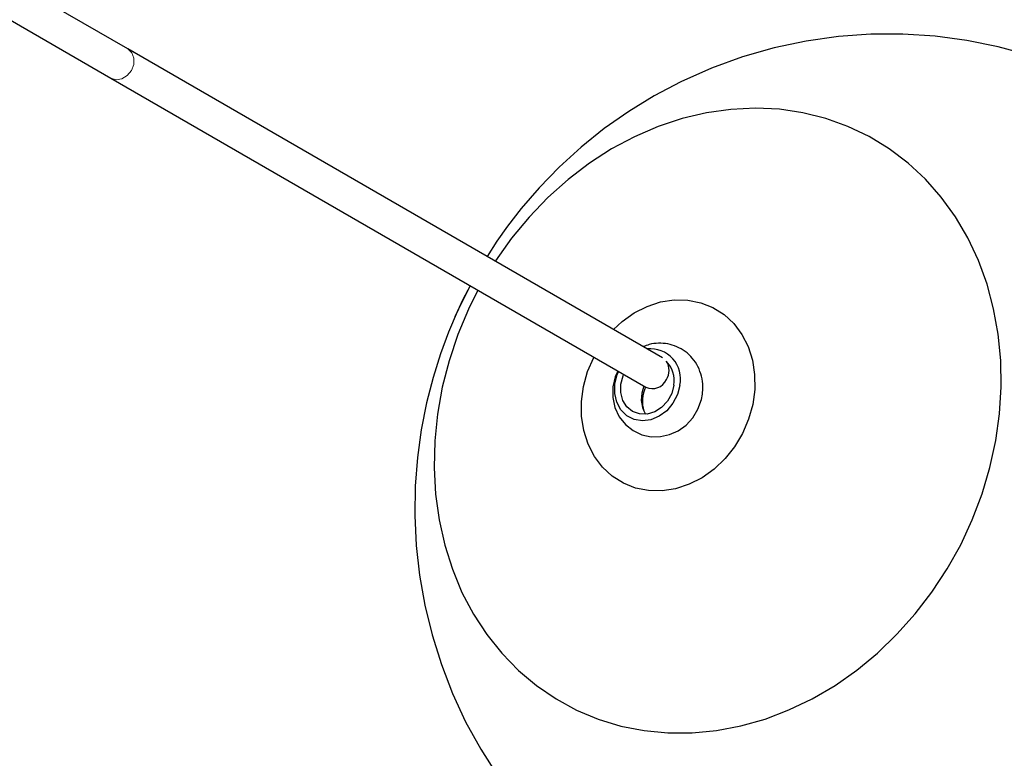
# Model space of a CAD drawing. Header units: millimetres. Extents: x 313 to 1951, y 543 to 2760.
# Tile 8 of 58: x 819 to 964, y 727 to 836. Entities that reach past the tile are written whole.
import ezdxf

# ---------------------------------------------------------------- set-up
doc = ezdxf.new("R2010")
doc.units = ezdxf.units.MM
doc.header["$LTSCALE"] = 10
doc.linetypes.add('PHANTOM', pattern=[12.7, 6.35, -1.27, 1.27, -1.27, 1.27, -1.27])

msp = doc.modelspace()

# ---------------------------------------------------------------- linework, layer by layer
at = {"color": 7, "linetype": 'Continuous', "lineweight": 25}
for p, q in [((834.98, 831.66), (807.02, 847.8)), ((804.52, 843.47), (832.48, 827.33)), ((913.96, 786.05), (834.98, 831.66)), ((832.48, 827.33), (911.52, 781.69)), ((915.1, 784.86), (914.88, 784.83))]:
    msp.add_line(p, q, dxfattribs=at)
at = {"color": 7, "linetype": 'Continuous', "lineweight": 25, "flags": 128}
for points in [[(968.16, 830.72), (963.6, 831.97), (958.96, 832.91), (954.26, 833.54), (949.51, 833.84), (944.74, 833.82), (939.97, 833.48), (935.21, 832.81), (930.49, 831.81), (925.82, 830.47), (921.22, 828.8), (916.7, 826.79), (912.77, 824.72), (908.99, 822.41), (905.38, 819.88), (901.95, 817.13), (898.73, 814.21), (895.76, 811.15), (893.11, 808.09), (891.08, 805.47), (889.52, 803.27), (888.06, 801.01)], [(958.04, 758.44), (959.76, 762.14), (961.21, 765.96), (962.37, 769.86), (963.23, 773.81), (963.78, 777.78), (964.03, 781.74), (963.96, 785.66), (963.59, 789.52), (962.91, 793.29), (961.93, 796.93), (960.65, 800.42), (959.09, 803.74), (957.26, 806.86), (955.16, 809.76), (952.82, 812.41), (950.26, 814.79), (947.48, 816.9), (944.52, 818.71), (941.39, 820.21), (938.12, 821.38), (934.73, 822.23), (931.25, 822.74), (927.7, 822.91), (924.1, 822.73), (920.5, 822.22), (916.91, 821.37), (913.35, 820.19), (909.86, 818.69), (906.46, 816.88), (903.18, 814.77), (900.04, 812.38), (897.06, 809.72), (894.26, 806.82), (891.68, 803.7), (889.31, 800.38), (889.27, 800.31)], [(885.58, 796.67), (884.5, 794.63), (883.66, 792.85), (882.38, 789.84), (881.19, 786.64), (880.08, 783.12), (879.12, 779.37), (878.34, 775.42), (877.78, 771.31), (877.45, 767.07), (877.39, 762.74), (877.6, 758.35), (878.09, 753.93), (878.87, 749.51), (879.94, 745.11), (881.31, 740.76), (882.96, 736.49), (884.9, 732.31), (887.12, 728.26), (889.6, 724.35)], [(886.72, 796.01), (885.34, 793.24), (883.75, 789.48), (882.44, 785.62), (881.44, 781.69), (880.73, 777.73), (880.33, 773.76), (880.23, 769.81), (880.45, 765.92), (880.98, 762.1), (881.81, 758.39), (882.94, 754.82), (884.36, 751.41), (886.06, 748.19), (888.03, 745.18), (890.25, 742.41), (892.7, 739.88), (895.38, 737.64), (898.25, 735.68), (901.3, 734.02), (904.5, 732.68), (907.83, 731.67), (911.27, 730.99), (914.79, 730.65), (918.37, 730.66), (921.97, 731), (925.57, 731.68), (929.15, 732.7), (932.67, 734.04), (936.12, 735.7), (939.47, 737.66), (942.68, 739.91), (945.74, 742.44), (948.63, 745.22), (951.33, 748.23), (953.8, 751.45), (956.05, 754.86), (958.04, 758.44), (958.04, 758.44)], [(885.55, 796.69), (884.42, 794.46), (883.32, 792.09)], [(906.76, 790.21), (908.02, 791.38), (909.81, 792.66), (911.72, 793.63), (913.71, 794.29), (915.72, 794.6), (917.71, 794.56), (919.63, 794.18), (921.44, 793.46), (923.07, 792.43), (924.51, 791.1), (925.7, 789.5), (926.63, 787.69), (927.27, 785.7), (927.6, 783.58), (927.62, 781.38), (927.32, 779.17), (926.71, 776.98), (925.81, 774.88)], [(925.81, 774.88), (924.64, 772.92), (923.23, 771.15), (921.61, 769.61), (919.82, 768.33), (917.91, 767.36), (915.92, 766.7), (913.91, 766.39), (911.92, 766.43), (910, 766.81), (908.2, 767.52), (906.56, 768.56), (905.12, 769.89), (903.93, 771.49), (903, 773.3), (902.36, 775.29), (902.03, 777.41), (902.01, 779.61), (902.31, 781.82), (902.92, 784.01), (903.82, 786.11), (903.83, 786.13)], [(907.36, 784.09), (906.97, 783.23), (906.65, 781.74), (906.64, 780.2), (906.96, 778.71), (907.6, 777.34), (908.53, 776.18), (909.66, 775.29), (910.94, 774.69), (912.3, 774.39), (913.68, 774.4), (915.03, 774.7), (916.3, 775.27), (917.46, 776.11), (918.45, 777.18), (919.22, 778.45), (919.73, 779.87), (919.89, 780.66), (919.89, 780.66)], [(916.53, 781.97), (916.18, 780.6), (915.53, 779.32), (914.62, 778.23), (913.51, 777.4), (912.28, 776.89), (911.02, 776.73), (909.8, 776.93), (908.72, 777.49), (907.84, 778.35), (907.23, 779.47), (906.92, 780.77), (906.95, 782.15), (907.3, 783.53), (907.5, 784.01)], [(915.66, 781.99), (915.34, 780.76), (914.72, 779.64), (913.86, 778.72), (912.83, 778.06), (911.71, 777.73), (910.6, 777.75), (909.57, 778.12), (908.72, 778.81), (908.12, 779.76), (907.81, 780.9), (907.82, 782.14), (908.15, 783.36), (908.24, 783.58)]]:
    msp.add_lwpolyline(points, dxfattribs=at)
at = {"color": 7, "linetype": 'PHANTOM', "lineweight": 18, "flags": 128}
msp.add_lwpolyline([(832.48, 827.33), (833.26, 827.1), (834.1, 827.23), (834.9, 827.71), (835.51, 828.46), (835.85, 829.37), (835.87, 830.29), (835.57, 831.1), (834.98, 831.66), (834.98, 831.66)], dxfattribs=at)
at = {"color": 7, "linetype": 'Continuous', "lineweight": 25}
for radius in [139, 138]:
    msp.add_circle((685.41, 915.12), radius, dxfattribs=at)
at = {"color": 7, "linetype": 'PHANTOM', "lineweight": 18}
msp.add_circle((685.41, 915.12), 137.53, dxfattribs=at)
at = {"color": 7, "linetype": 'Continuous', "lineweight": 25}
for centre, radius, start, end in [((912.2, 782.94), 4.44, 347.484, 96.2188), ((911.71, 782.69), 4.01, 349.915, 45.6781), ((912.49, 784.19), 2.47, 326.5441, 31.9991), ((912.46, 783.8), 2.31, 246.1424, 335.0435), ((915.41, 779.99), 4.56, 155.8504, 209.9866), ((916.41, 779.57), 5.39, 156.513, 195.0776)]:
    msp.add_arc(centre, radius, start, end, dxfattribs=at)
msp.add_open_spline([(919.89, 780.66), (919.92, 781.04), (920, 781.93), (919.8, 783.33), (919.27, 784.76), (918.44, 786.01), (917.37, 787.02), (916.12, 787.73), (914.77, 788.14), (913.38, 788.24), (912.15, 788.09), (911.43, 787.8), (911.14, 787.69)], degree=3, knots=[0, 0, 0, 0, 0.082973, 0.194043, 0.305165, 0.414712, 0.521927, 0.626698, 0.729474, 0.830908, 0.931935, 1, 1, 1, 1], dxfattribs=at)

doc.saveas('drawing.dxf')
